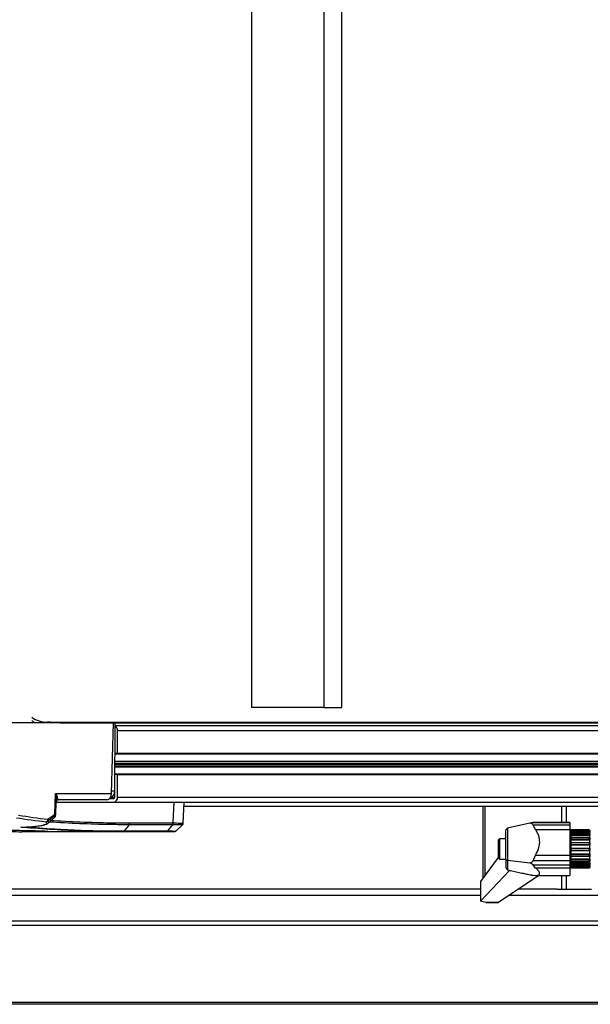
# Model space of a CAD drawing. Header units: millimetres. Extents: x 0 to 420, y 0 to 297.
# Tile 9 of 62: x 107 to 122, y 80 to 106. Entities that reach past the tile are written whole.
import ezdxf

# ---------------------------------------------------------------- set-up
doc = ezdxf.new("R2010")
doc.units = ezdxf.units.MM

msp = doc.modelspace()

# ---------------------------------------------------------------- linework, layer by layer
at = {"color": 7, "linetype": 'Continuous', "lineweight": 25}
for p, q in [((112.9429, 124.08463), (112.9429, 87.75293)), ((114.85297, 124.08463), (114.85297, 87.75293)), ((115.33048, 87.75293), (115.33048, 124.08463)), ((114.85297, 87.75293), (112.9429, 87.75293)), ((114.85297, 87.75293), (115.33048, 87.75293)), ((107.55467, 87.36751), (169.63183, 87.36751)), ((109.29825, 87.34774), (106.55171, 87.34774)), ((107.89697, 87.35594), (169.97413, 87.35594)), ((109.25234, 85.48769), (109.29825, 87.34774)), ((109.29825, 87.34774), (109.346, 87.34774)), ((109.33494, 85.55522), (109.346, 87.34774)), ((109.34559, 87.28021), (171.3875, 87.28021)), ((109.40584, 87.14515), (171.483, 87.14515)), ((109.40584, 86.5475), (109.40584, 87.14515)), ((109.33972, 86.32983), (170.74891, 86.32983)), ((109.3398, 86.34176), (170.7524, 86.34176)), ((109.34096, 86.53062), (170.7524, 86.53062)), ((109.34106, 86.5475), (109.40584, 86.5475)), ((109.40584, 86.5475), (171.483, 86.5475)), ((109.33888, 86.19273), (170.7524, 86.19273)), ((109.33895, 86.20466), (170.74891, 86.20466)), ((109.33926, 86.25532), (170.71314, 86.25532)), ((109.33941, 86.27918), (170.71314, 86.27918)), ((109.40584, 85.98699), (109.33761, 85.98699)), ((109.33771, 86.00387), (170.7524, 86.00387)), ((109.40584, 85.38934), (109.40584, 85.98699)), ((109.40584, 85.98699), (171.483, 85.98699)), ((109.254, 85.55522), (109.33494, 85.55522)), ((107.74839, 84.94254), (107.76776, 85.48769)), ((107.76776, 85.48769), (109.25234, 85.48769)), ((109.13093, 85.32181), (107.85527, 85.32181)), ((109.20297, 85.35558), (109.31034, 85.35558)), ((109.22726, 85.38934), (109.33421, 85.38934)), ((109.33421, 85.38934), (109.33421, 85.53803)), ((109.40584, 85.38934), (171.483, 85.38934)), ((107.77633, 84.92109), (107.78804, 85.25664)), ((107.78804, 85.25664), (107.78778, 85.25664)), ((107.78796, 85.25428), (109.31034, 85.25428)), ((109.31034, 85.25428), (171.3875, 85.25428)), ((110.87891, 84.70809), (110.9053, 85.25428)), ((111.14481, 84.70485), (111.17136, 85.25428)), ((111.16627, 85.14887), (163.62033, 85.14887)), ((119.05819, 85.14887), (119.05819, 83.25107)), ((119.10764, 85.14887), (119.10764, 83.31792)), ((121.13597, 85.14887), (121.13597, 84.71897)), ((121.25535, 85.14887), (121.25535, 84.71897)), ((107.76805, 84.94136), (107.772, 84.92149)), ((107.5703, 84.70424), (107.56721, 84.70123)), ((109.71368, 84.66107), (109.58302, 84.49581)), ((110.86247, 84.66107), (109.71368, 84.66107)), ((109.72948, 84.7081), (110.87827, 84.7081)), ((110.86247, 84.66107), (110.73182, 84.49581)), ((110.94479, 84.49452), (111.12414, 84.65946)), ((119.70554, 84.57314), (119.66597, 84.5222)), ((119.66597, 83.74588), (119.66597, 84.5222)), ((120.29598, 84.70188), (119.70554, 84.57314)), ((119.70554, 84.57314), (119.70554, 83.71778)), ((120.38395, 84.7181), (120.45101, 84.71897)), ((121.35425, 84.7181), (120.38395, 84.7181)), ((120.45101, 84.53021), (120.38395, 84.65787)), ((120.38395, 84.65787), (121.35425, 84.65787)), ((120.45101, 84.71897), (121.35425, 84.71897)), ((121.35425, 84.53021), (120.45101, 84.53021)), ((121.35425, 84.71897), (121.35425, 84.7181)), ((121.35425, 84.7181), (121.35425, 84.65787)), ((121.35425, 84.65787), (121.35425, 84.53021)), ((121.35425, 84.53021), (121.35425, 83.86053)), ((121.37451, 84.52832), (121.35425, 84.52832)), ((121.37451, 83.53527), (121.37451, 84.52832)), ((121.38126, 84.52687), (121.38126, 84.52832)), ((121.86073, 84.5283), (121.38126, 84.5283)), ((121.38126, 84.52687), (121.86073, 84.52687)), ((121.38126, 84.50508), (121.38126, 84.52687)), ((121.86073, 84.50508), (121.38126, 84.50508)), ((121.38126, 84.50508), (121.38126, 84.49034)), ((121.88099, 84.50806), (121.86073, 84.52832)), ((121.86073, 84.52687), (121.86073, 84.52832)), ((121.86073, 84.52687), (121.88099, 84.50574)), ((121.86073, 84.49034), (121.86073, 84.50508)), ((121.88099, 84.48887), (121.86073, 84.50508)), ((121.88099, 84.50806), (121.88099, 84.50574)), ((121.88099, 84.50574), (121.88099, 84.49373)), ((106.87673, 84.47767), (106.87758, 84.47767)), ((109.54985, 84.47767), (106.87758, 84.47767)), ((107.55967, 84.49054), (107.54827, 84.48916)), ((109.54907, 84.47767), (109.54985, 84.47767)), ((110.69789, 84.47767), (109.54985, 84.47767)), ((109.58302, 84.49581), (109.58381, 84.49581)), ((109.58381, 84.49581), (110.73182, 84.49581)), ((119.4994, 84.29196), (119.46338, 84.25595)), ((119.46338, 84.25595), (119.46338, 83.79694)), ((119.66597, 84.29196), (119.4994, 84.29196)), ((119.4994, 84.29196), (119.4994, 83.76234)), ((121.38126, 84.46079), (121.37451, 84.46079)), ((121.38126, 84.49034), (121.86073, 84.49034)), ((121.38126, 84.45433), (121.38126, 84.49034)), ((121.88099, 84.45433), (121.38126, 84.45433)), ((121.38126, 84.45433), (121.38126, 84.43456)), ((121.86073, 84.43456), (121.38126, 84.43456)), ((121.38126, 84.43456), (121.38126, 84.40794)), ((121.38126, 84.40794), (121.86073, 84.40794)), ((121.38126, 84.3726), (121.38126, 84.40794)), ((121.88099, 84.3726), (121.38126, 84.3726)), ((121.38126, 84.3726), (121.38126, 84.31822)), ((121.86073, 84.32364), (121.38126, 84.32364)), ((121.38126, 84.32364), (121.38126, 84.28775)), ((121.38126, 84.28775), (121.86073, 84.28775)), ((121.38126, 84.25654), (121.38126, 84.28775)), ((121.88099, 84.25654), (121.38126, 84.25654)), ((121.38126, 84.25654), (121.38126, 84.18907)), ((121.86073, 84.49034), (121.88099, 84.46738)), ((121.86073, 84.40794), (121.86073, 84.43456)), ((121.88099, 84.42422), (121.86073, 84.43456)), ((121.86073, 84.40794), (121.88099, 84.3854)), ((121.86073, 84.28775), (121.86073, 84.32364)), ((121.88099, 84.32018), (121.86073, 84.32364)), ((121.86073, 84.28775), (121.88099, 84.26784)), ((121.88099, 84.49373), (121.87492, 84.49373)), ((121.88099, 84.48887), (121.88099, 84.49373)), ((121.88099, 84.48887), (121.88099, 84.46738)), ((121.88099, 84.46738), (121.88099, 84.45433)), ((121.88099, 84.42492), (121.88099, 84.45433)), ((121.88099, 84.42422), (121.88099, 84.3854)), ((121.88099, 84.3854), (121.88099, 84.3726)), ((121.88099, 84.31822), (121.88099, 84.3726)), ((121.8945, 84.35949), (121.88099, 84.35949)), ((121.88099, 84.32018), (121.88099, 84.26784)), ((121.88099, 84.26784), (121.88099, 84.25654)), ((121.88099, 84.18907), (121.88099, 84.25654)), ((121.38126, 84.18907), (121.88099, 84.18907)), ((121.38126, 84.18318), (121.38126, 84.18907)), ((121.86073, 84.18318), (121.38126, 84.18318)), ((121.38126, 84.18318), (121.38126, 84.14153)), ((121.38126, 84.14153), (121.86073, 84.14153)), ((121.38126, 84.1175), (121.38126, 84.14153)), ((121.88099, 84.1175), (121.38126, 84.1175)), ((121.38126, 84.1175), (121.38126, 84.04356)), ((121.38126, 84.04356), (121.88099, 84.04356)), ((121.38126, 84.02692), (121.38126, 84.04356)), ((121.86073, 84.02692), (121.38126, 84.02692)), ((121.38126, 84.02692), (121.38126, 83.98359)), ((121.38126, 83.98359), (121.86073, 83.98359)), ((121.38126, 83.96909), (121.38126, 83.98359)), ((121.88099, 84.18694), (121.86073, 84.18318)), ((121.86073, 84.18318), (121.86073, 84.14153)), ((121.86073, 84.14153), (121.88099, 84.1262)), ((121.88099, 84.03753), (121.86073, 84.02692)), ((121.86073, 84.02692), (121.86073, 83.98359)), ((121.86073, 83.98359), (121.88099, 83.97435)), ((121.88099, 84.18907), (121.88099, 84.18694)), ((121.88099, 84.18694), (121.88099, 84.1262)), ((121.88099, 84.1262), (121.88099, 84.1175)), ((121.88099, 84.04356), (121.88099, 84.1175)), ((121.88099, 84.04356), (121.88099, 84.03753)), ((121.88099, 84.03753), (121.88099, 83.97435)), ((119.46338, 83.79885), (118.99066, 83.15977)), ((119.46338, 83.79694), (119.46338, 83.78773)), ((119.46338, 83.78773), (119.4994, 83.75171)), ((119.4994, 83.76234), (119.4994, 83.75171)), ((119.4994, 83.75171), (119.66597, 83.75171)), ((119.66597, 83.74588), (119.70554, 83.71778)), ((119.66597, 83.74588), (119.66597, 83.51864)), ((120.38395, 83.70904), (120.45101, 83.86053)), ((120.45101, 83.86053), (121.35425, 83.86053)), ((121.35425, 83.86053), (121.35425, 83.70904)), ((121.88099, 83.96909), (121.38126, 83.96909)), ((121.38126, 83.96909), (121.38126, 83.89592)), ((121.38126, 83.89592), (121.88099, 83.89592)), ((121.38126, 83.87017), (121.38126, 83.89592)), ((121.86073, 83.87017), (121.38126, 83.87017)), ((121.38126, 83.87017), (121.38126, 83.8294)), ((121.38126, 83.8294), (121.86073, 83.8294)), ((121.38126, 83.82585), (121.38126, 83.8294)), ((121.88099, 83.82585), (121.38126, 83.82585)), ((121.38126, 83.82585), (121.38126, 83.76061)), ((121.38126, 83.76061), (121.88099, 83.76061)), ((121.38126, 83.72827), (121.38126, 83.76061)), ((121.86073, 83.72827), (121.38126, 83.72827)), ((121.38126, 83.72827), (121.38126, 83.69404)), ((121.88099, 83.88659), (121.86073, 83.87017)), ((121.86073, 83.8294), (121.86073, 83.87017)), ((121.86073, 83.8294), (121.88099, 83.82714)), ((121.88099, 83.74889), (121.86073, 83.72827)), ((121.86073, 83.69404), (121.86073, 83.72827)), ((121.88099, 83.97435), (121.88099, 83.96909)), ((121.88099, 83.89592), (121.88099, 83.96909)), ((121.88099, 83.89592), (121.88099, 83.88659)), ((121.88099, 83.88659), (121.88099, 83.82714)), ((121.88099, 83.82714), (121.88099, 83.82585)), ((121.88099, 83.76061), (121.88099, 83.82585)), ((121.88099, 83.76061), (121.88099, 83.74889)), ((121.88099, 83.74889), (121.88099, 83.69899)), ((119.66597, 83.51864), (119.70554, 83.46802)), ((120.29598, 83.64678), (119.70554, 83.71778)), ((119.70554, 83.71778), (119.70554, 83.46802)), ((119.70561, 83.468), (119.70554, 83.46802)), ((119.70561, 83.468), (119.74055, 83.46037)), ((121.35425, 83.70904), (120.38395, 83.70904)), ((120.38395, 83.59985), (121.35425, 83.59985)), ((120.45101, 83.51828), (120.38395, 83.59985)), ((121.35425, 83.51828), (120.45101, 83.51828)), ((121.35425, 83.70904), (121.35425, 83.59985)), ((121.35425, 83.59985), (121.35425, 83.51828)), ((121.35425, 83.51828), (121.35425, 83.32471)), ((121.35425, 83.51536), (121.37451, 83.51536)), ((121.37451, 83.58289), (121.38126, 83.58289)), ((121.37451, 83.51536), (121.37451, 83.53527)), ((121.38126, 83.69404), (121.86073, 83.69404)), ((121.38126, 83.69404), (121.38126, 83.65087)), ((121.38126, 83.65087), (121.88099, 83.65087)), ((121.38126, 83.6151), (121.38126, 83.65087)), ((121.86073, 83.6151), (121.38126, 83.6151)), ((121.38126, 83.6151), (121.38126, 83.59077)), ((121.38126, 83.59077), (121.86073, 83.59077)), ((121.38126, 83.59077), (121.38126, 83.57744)), ((121.38126, 83.57744), (121.88099, 83.57744)), ((121.38126, 83.54174), (121.38126, 83.57744)), ((121.86073, 83.54174), (121.38126, 83.54174)), ((121.38126, 83.54174), (121.38126, 83.5297)), ((121.38126, 83.5297), (121.86073, 83.5297)), ((121.38126, 83.51538), (121.38126, 83.5297)), ((121.86073, 83.51538), (121.38126, 83.51538)), ((121.86073, 83.69404), (121.88099, 83.69899)), ((121.88099, 83.63791), (121.86073, 83.6151)), ((121.86073, 83.59077), (121.86073, 83.6151)), ((121.86073, 83.59077), (121.88099, 83.60244)), ((121.88099, 83.5645), (121.86073, 83.54174)), ((121.86073, 83.5297), (121.88099, 83.54695)), ((121.86073, 83.5297), (121.86073, 83.54174)), ((121.88099, 83.53587), (121.86073, 83.51538)), ((121.86073, 83.51536), (121.88099, 83.53561)), ((121.88099, 83.65087), (121.88099, 83.7018)), ((121.88099, 83.68418), (121.8945, 83.68418)), ((121.88099, 83.65087), (121.88099, 83.63791)), ((121.88099, 83.63791), (121.88099, 83.60244)), ((121.88099, 83.57744), (121.88099, 83.60157)), ((121.88099, 83.57744), (121.88099, 83.5645)), ((121.88099, 83.5645), (121.88099, 83.54695)), ((121.88099, 83.54695), (121.88099, 83.53587)), ((121.88099, 83.53587), (121.88099, 83.53561)), ((118.99066, 82.64691), (119.7575, 83.45657)), ((120.53921, 83.32471), (119.47221, 82.61075)), ((119.78724, 83.44921), (119.94018, 83.4167)), ((119.94018, 83.4167), (120.01705, 83.40036)), ((120.01705, 83.40038), (120.08564, 83.3858)), ((120.38395, 83.32558), (120.45101, 83.32471)), ((120.45101, 83.32471), (121.35425, 83.32471)), ((121.13597, 83.32471), (121.13597, 82.95822)), ((121.25535, 83.32471), (121.25535, 82.95822)), ((118.99066, 82.95822), (103.25593, 82.95822)), ((118.99066, 83.15977), (118.99066, 82.64691)), ((121.01659, 82.95822), (119.99151, 82.95822)), ((121.01659, 82.95822), (121.13597, 82.95822)), ((121.13597, 82.95822), (121.25535, 82.95822)), ((121.25535, 82.95822), (121.92826, 82.95822)), ((118.99066, 82.7894), (103.25593, 82.7894)), ((147.15111, 82.7894), (119.73919, 82.7894)), ((119.13914, 82.61075), (118.99066, 82.64691)), ((119.47221, 82.61075), (119.13914, 82.61075)), ((119.15876, 82.60832), (119.46507, 82.60832)), ((147.15111, 82.11649), (103.25593, 82.11649)), ((147.15111, 81.99711), (103.25593, 81.99711)), ((147.15111, 79.96878), (103.25593, 79.96878)), ((147.15111, 79.91933), (103.25593, 79.91933))]:
    msp.add_line(p, q, dxfattribs=at)
at = {"color": 7, "linetype": 'Continuous', "lineweight": 25, "flags": 128}
for points in [[(107.20437, 87.34774), (107.20296, 87.35129), (107.19813, 87.36276)], [(107.78313, 85.36601), (107.78002, 85.27836), (107.76805, 84.94136)]]:
    msp.add_lwpolyline(points, dxfattribs=at)
at = {"color": 7, "linetype": 'Continuous', "lineweight": 25}
for centre, radius, start, end in [((107.56352, 88.10353), 0.73607, 235.038841, 269.311385), ((107.23668, 87.48197), 0.11047, 210.740723, 232.932543), ((107.56668, 87.93489), 0.67085, 233.759607, 234.695773), ((107.14362, 87.3402), 0.05899, 22.481217, 53.164409), ((107.55459, 82.2975), 5.07001, 86.127904, 89.999125), ((107.88936, 87.24953), 0.10668, 67.018753, 85.908759), ((109.27063, 87.15747), 0.13577, 354.795191, 56.519459), ((107.82749, 85.35835), 0.04502, 112.50713, 170.197098), ((107.85527, 85.25428), 0.06753, 90.001059, 178.001162), ((107.85553, 85.25428), 0.06753, 90, 178), ((109.28646, 85.37246), 0.12057, 281.421754, 8.049467), ((109.30437, 85.38512), 0.03014, 281.421754, 8.049467), ((107.50579, 84.80221), 0.06425, 280.978442, 2.692444), ((107.5255, 84.78345), 0.04952, 326.528675, 26.09078), ((107.70576, 84.92049), 0.04799, 325.668677, 27.347501), ((107.70049, 84.94396), 0.06761, 311.620462, 357.792779), ((107.73765, 84.5988), 0.34391, 84.929115, 88.21008), ((107.52185, 84.80663), 0.06761, 266.759788, 311.679006), ((110.79898, 84.70904), 0.07993, 323.10809, 359.319833), ((109.54826, 84.5215), 0.04385, 272.078542, 324.150607), ((110.90014, 84.5452), 0.06753, 269.999418, 307.226145)]:
    msp.add_arc(centre, radius, start, end, dxfattribs=at)
for centre, major_axis, ratio, start_param, end_param in [((109.21556, 85.55817), (-0.00208, 0.16882), 0.70705294, 3.22562674, 4.68621037), ((109.13301, 85.49064), (0.00417, 0.1688), 0.70689147, 3.15903532, 4.71237836), ((112.54542, 152.00872), (1.66459, 67.52079), 0.7068919, 3.05460764, 3.07099244), ((112.59316, 152.00754), (1.66459, 67.45325), 0.70689147, 3.05462506, 3.07100986), ((119.94346, 85.54253), (0.14144, 2.0954), 0.22085688, 3.08687466, 3.10926814), ((119.13626, 82.68936), (-0.06477, 0.06477), 0.7518826, 2.25103208, 2.49688777), ((119.47326, 82.68936), (0.00931, 0.08097), 0.34563963, 3.18130792, 3.4271636)]:
    msp.add_ellipse(centre, major_axis=major_axis, ratio=ratio, start_param=start_param, end_param=end_param, dxfattribs=at)
for points, knots in [([(107.78313, 85.36601), (107.78193, 85.39116), (107.78001, 85.43108), (107.77141, 85.47212), (107.76782, 85.48744), (107.76776, 85.48769)], [0, 0, 0, 0, 0.62622369, 0.99380864, 1, 1, 1, 1]), ([(107.76776, 85.48769), (107.76787, 85.48753), (107.77566, 85.47646), (107.79512, 85.44675), (107.80441, 85.41803), (107.81026, 85.39994)], [0, 0, 0, 0, 0.00535512, 0.37341157, 1, 1, 1, 1]), ([(107.78778, 85.25664), (107.78714, 85.26157), (107.78605, 85.26986), (107.78387, 85.3189), (107.78331, 85.35496), (107.78313, 85.36601)], [0, 0, 0, 0, 0.50358147, 0.84789282, 1, 1, 1, 1]), ([(107.81026, 85.39994), (107.81206, 85.39201), (107.81812, 85.36528), (107.83379, 85.33105), (107.8472, 85.32528), (107.85527, 85.32181)], [0, 0, 0, 0, 0.14370423, 0.48449872, 1, 1, 1, 1]), ([(107.74539, 84.89342), (107.71574, 84.87027), (107.65641, 84.82395), (107.59668, 84.77875), (107.56681, 84.75614)], [0, 0, 0, 0, 0.499939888, 1, 1, 1, 1]), ([(107.56997, 84.80523), (107.59981, 84.82784), (107.65949, 84.87306), (107.71876, 84.91938), (107.74839, 84.94254)], [0, 0, 0, 0, 0.50001884, 1, 1, 1, 1]), ([(107.57505, 84.70274), (107.60322, 84.72793), (107.65957, 84.77832), (107.71593, 84.8287), (107.74411, 84.8539)], [0, 0, 0, 0, 0.499994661, 1, 1, 1, 1]), ([(107.65969, 84.77842), (107.68039, 84.77686), (107.96822, 84.75507), (108.52412, 84.72945), (109.19352, 84.71011), (109.59549, 84.7086), (109.72948, 84.7081)], [0, 0, 0, 0, 0.03005438, 0.41803489, 0.80601541, 1, 1, 1, 1]), ([(107.73719, 84.84947), (107.74308, 84.85413), (107.75704, 84.86516), (107.77494, 84.89268), (107.77385, 84.9141), (107.77348, 84.92135)], [0, 0, 0, 0, 0.326206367, 0.771892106, 1, 1, 1, 1]), ([(107.73847, 84.85344), (107.74352, 84.85676), (107.76139, 84.8685), (107.75207, 84.88302), (107.74539, 84.89342)], [0, 0, 0, 0, 0.28313092, 1, 1, 1, 1]), ([(104.8867, 84.53253), (104.91826, 84.53048), (105.09623, 84.51892), (105.56718, 84.50033), (106.19905, 84.48059), (106.6843, 84.4785), (106.87673, 84.47767)], [0, 0, 0, 0, 0.04757372, 0.26829615, 0.70983059, 1, 1, 1, 1]), ([(106.45802, 84.51042), (106.45643, 84.51078), (106.45074, 84.51206), (106.48196, 84.514), (106.55434, 84.51575), (106.69334, 84.51554), (106.86617, 84.51329), (107.05518, 84.50938), (107.23845, 84.50453), (107.39569, 84.49952), (107.50831, 84.49502), (107.5548, 84.49214), (107.55861, 84.49089), (107.55967, 84.49054)], [0, 0, 0, 0, 0.026421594, 0.093997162, 0.201985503, 0.30999113, 0.418043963, 0.526139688, 0.634251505, 0.742354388, 0.850438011, 0.958502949, 1, 1, 1, 1]), ([(106.85445, 84.59562), (106.88264, 84.59688), (106.98966, 84.60163), (107.15129, 84.61168), (107.31534, 84.62831), (107.41519, 84.64277), (107.44556, 84.65336), (107.45143, 84.65541)], [0, 0, 0, 0, 0.09780673, 0.37127257, 0.64473872, 0.93131882, 1, 1, 1, 1]), ([(109.54907, 84.47767), (109.37273, 84.47857), (108.92806, 84.48085), (108.34973, 84.49905), (107.68013, 84.53232), (107.22638, 84.56362), (106.90678, 84.59112), (106.85445, 84.59562)], [0, 0, 0, 0, 0.19601806, 0.49428855, 0.64339354, 0.94161219, 1, 1, 1, 1]), ([(107.00626, 84.6037), (107.01958, 84.60257), (107.30011, 84.57872), (107.71469, 84.55046), (108.38407, 84.51713), (108.96221, 84.49898), (109.40674, 84.49671), (109.58302, 84.49581)], [0, 0, 0, 0, 0.01554114, 0.32732987, 0.48321966, 0.79506247, 1, 1, 1, 1]), ([(107.45143, 84.65541), (107.47223, 84.66135), (107.52066, 84.67518), (107.54692, 84.70245), (107.52788, 84.72663), (107.51803, 84.73914)], [0, 0, 0, 0, 0.26645455, 0.62064123, 1, 1, 1, 1]), ([(107.47473, 84.65766), (107.48319, 84.65972), (107.51776, 84.66815), (107.54515, 84.67766), (107.56588, 84.69637), (107.56892, 84.69912)], [0, 0, 0, 0, 0.21654145, 0.88507979, 1, 1, 1, 1]), ([(107.56681, 84.75614), (107.57896, 84.7434), (107.59719, 84.72429), (107.57702, 84.70925), (107.5703, 84.70424)], [0, 0, 0, 0, 0.66687251, 1, 1, 1, 1]), ([(109.71368, 84.66107), (109.57959, 84.66157), (109.17733, 84.66308), (108.50744, 84.68234), (107.94027, 84.70871), (107.64139, 84.73144), (107.60983, 84.73384)], [0, 0, 0, 0, 0.19097704, 0.57294227, 0.95490756, 1, 1, 1, 1]), ([(110.86291, 84.66106), (110.86276, 84.66106), (110.86262, 84.66106), (110.86247, 84.66106), (110.86247, 84.66106)], [0, 0, 0, 0, 0.99372571, 1, 1, 1, 1]), ([(111.12135, 84.65849), (111.11945, 84.65852), (111.1154, 84.65858), (111.07002, 84.65904), (110.99769, 84.65976), (110.92437, 84.66047), (110.8752, 84.66094), (110.86291, 84.66106)], [0, 0, 0, 0, 0.22061143, 0.46958674, 0.69690094, 0.92421575, 1, 1, 1, 1]), ([(110.87827, 84.7081), (110.87835, 84.7081), (110.87856, 84.7081), (110.87877, 84.70809), (110.87891, 84.70809)], [0, 0, 0, 0, 0.34128569, 1, 1, 1, 1]), ([(110.87891, 84.70809), (110.89147, 84.70795), (110.94172, 84.70737), (111.01665, 84.70649), (111.09058, 84.70562), (111.13692, 84.70506), (111.14106, 84.70498), (111.143, 84.70494)], [0, 0, 0, 0, 0.075839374, 0.303360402, 0.530880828, 0.780106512, 1, 1, 1, 1]), ([(111.1219, 84.65771), (111.12241, 84.65807), (111.12937, 84.66295), (111.13817, 84.67749), (111.14521, 84.69414), (111.1443, 84.70359), (111.14417, 84.70502)], [0, 0, 0, 0, 0.0343181, 0.47314937, 0.92008257, 1, 1, 1, 1]), ([(120.38395, 84.7181), (120.38206, 84.71792), (120.37711, 84.71747), (120.34857, 84.71247), (120.31877, 84.70647), (120.29598, 84.70188)], [0, 0, 0, 0, 0.12760823, 0.33282791, 1, 1, 1, 1]), ([(120.38395, 84.65787), (120.38206, 84.66151), (120.37711, 84.67099), (120.34857, 84.68959), (120.31877, 84.69655), (120.29598, 84.70188)], [0, 0, 0, 0, 0.127608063, 0.332827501, 1, 1, 1, 1]), ([(120.45101, 83.86053), (120.48274, 83.92143), (120.54644, 84.04369), (120.56735, 84.24109), (120.52834, 84.40743), (120.47513, 84.49192), (120.45101, 84.53021)], [0, 0, 0, 0, 0.27442733, 0.55093428, 0.79647005, 1, 1, 1, 1]), ([(110.89326, 84.47767), (110.89537, 84.47767), (110.90819, 84.47767), (110.85009, 84.47767), (110.74862, 84.47767), (110.69789, 84.47767)], [0, 0, 0, 0, 0.08955572, 0.54484138, 1, 1, 1, 1]), ([(110.73182, 84.49581), (110.73182, 84.49581), (110.7627, 84.49577), (110.81859, 84.49569), (110.88424, 84.49559), (110.92473, 84.49553), (110.94958, 84.49549), (110.94098, 84.4955), (110.93854, 84.49551)], [0, 0, 0, 0, 0.00000672, 0.22754748, 0.45508947, 0.68266439, 0.91024008, 1, 1, 1, 1]), ([(119.74055, 83.46037), (119.74678, 83.45899), (119.75924, 83.45623), (119.7745, 83.4526), (119.78483, 83.45003), (119.78973, 83.44872), (119.788, 83.44906), (119.78714, 83.44923)], [0, 0, 0, 0, 0.20043192, 0.4010268, 0.59862214, 0.79852681, 1, 1, 1, 1]), ([(120.38395, 83.70904), (120.38206, 83.70463), (120.37711, 83.69314), (120.34857, 83.66799), (120.31877, 83.65597), (120.29598, 83.64678)], [0, 0, 0, 0, 0.12760823, 0.33282789, 1, 1, 1, 1]), ([(120.38395, 83.59985), (120.38206, 83.60234), (120.37711, 83.60886), (120.34857, 83.6265), (120.31877, 83.63799), (120.29598, 83.64678)], [0, 0, 0, 0, 0.12760806, 0.33282749, 1, 1, 1, 1]), ([(120.45101, 83.32471), (120.48274, 83.32674), (120.54644, 83.33082), (120.56735, 83.37747), (120.52834, 83.44488), (120.47513, 83.49539), (120.45101, 83.51828)], [0, 0, 0, 0, 0.27442733, 0.55093428, 0.79647005, 1, 1, 1, 1]), ([(120.08564, 83.3858), (120.1276, 83.37693), (120.21223, 83.35904), (120.30608, 83.33951), (120.35994, 83.3292), (120.37786, 83.32606), (120.38271, 83.32568), (120.38395, 83.32558)], [0, 0, 0, 0, 0.39328779, 0.79310896, 0.88067673, 0.96920839, 1, 1, 1, 1])]:
    msp.add_open_spline(points, degree=3, knots=knots, dxfattribs=at)
for points in [[(109.71368, 84.66107), (109.71593, 84.66426), (109.72045, 84.67066), (109.72528, 84.68229), (109.72859, 84.69487), (109.72918, 84.70369), (109.72948, 84.7081)], [(110.86247, 84.66107), (110.86473, 84.66426), (110.86925, 84.67066), (110.87408, 84.68229), (110.87738, 84.69487), (110.87798, 84.70369), (110.87827, 84.7081)], [(109.58303, 84.49581), (109.58063, 84.4931), (109.57585, 84.48767), (109.56741, 84.48205), (109.55841, 84.47836), (109.55218, 84.4779), (109.54907, 84.47767)], [(110.73182, 84.49581), (110.72943, 84.4931), (110.72465, 84.48767), (110.71622, 84.48205), (110.70723, 84.47836), (110.701, 84.4779), (110.69789, 84.47767)]]:
    msp.add_open_spline(points, degree=3, dxfattribs=at)

doc.saveas('drawing.dxf')
